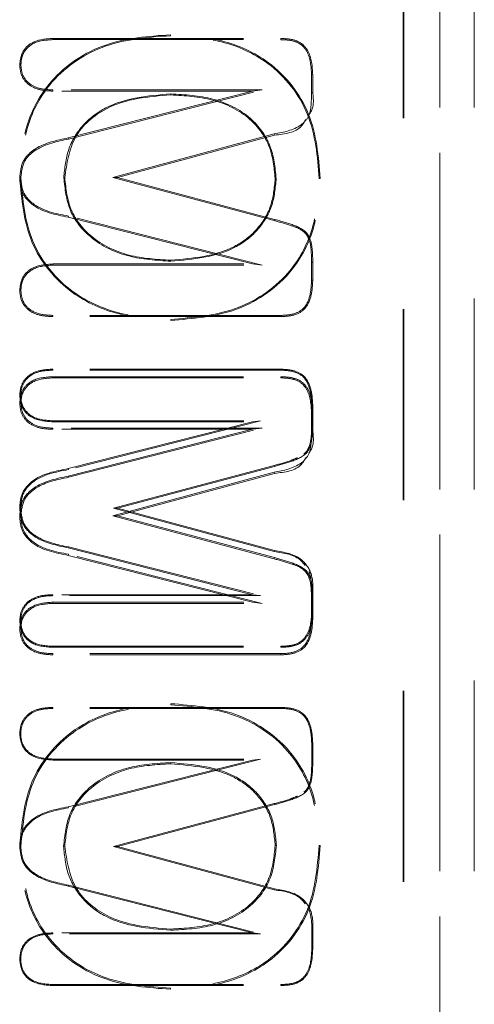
# Model space of a CAD drawing. Header units: inches. Extents: x 1802 to 2468, y -253 to -72.
# Tile 21 of 256: x 1817.034 to 1817.272, y -154.314 to -153.798. Entities that reach past the tile are written whole.
import ezdxf

# ---------------------------------------------------------------- set-up
doc = ezdxf.new("R2010")
doc.units = ezdxf.units.IN
doc.header["$LTSCALE"] = 0.5
doc.header["$MEASUREMENT"] = 0
doc.linetypes.add('HIDDEN', pattern=[0.225, 0.15, -0.075])
doc.linetypes.add('PHANTOM', pattern=[0.25, 0.125, -0.025, 0.025, -0.025, 0.025, -0.025])
doc.layers.add('SID-M-P', color=202, linetype='PHANTOM')
doc.layers.add('SVD-M-S', color=8, linetype='Continuous')

msp = doc.modelspace()

# ---------------------------------------------------------------- linework, layer by layer
at = {"layer": 'SID-M-P', "linetype": 'PHANTOM', "lineweight": 35}
msp.add_line((1817.23487, -133.74966), (1817.23487, -162.41644), dxfattribs=at)
at = {"layer": 'SVD-M-S', "linetype": 'HIDDEN', "lineweight": 18}
for p, q in [((1817.25394, -154.56773), (1817.25394, -153.54411)), ((1817.25394, -153.54411), (1817.25394, -154.56773)), ((1817.27198, -153.54411), (1817.27198, -154.56773)), ((1817.11275, -153.80644), (1817.11275, -153.80592)), ((1817.05109, -153.80851), (1817.05108, -153.80789)), ((1817.05108, -153.80789), (1817.17054, -153.80789)), ((1817.05109, -153.80851), (1817.17053, -153.80851)), ((1817.17053, -153.80851), (1817.17054, -153.80789)), ((1817.03441, -153.82161), (1817.03379, -153.82161)), ((1817.18672, -153.82685), (1817.18734, -153.82684)), ((1817.18672, -153.82685), (1817.18672, -153.83628)), ((1817.18734, -153.82684), (1817.18734, -153.83628)), ((1817.05118, -153.83483), (1817.05117, -153.83545)), ((1817.15584, -153.83545), (1817.05117, -153.83545)), ((1817.1608, -153.83483), (1817.05118, -153.83483)), ((1817.05923, -153.85996), (1817.15584, -153.83545)), ((1817.05939, -153.86056), (1817.1608, -153.83483)), ((1817.11297, -153.8369), (1817.11296, -153.83742)), ((1817.1608, -153.83483), (1817.15584, -153.83545)), ((1817.18672, -153.83628), (1817.18734, -153.83628)), ((1817.16709, -153.85792), (1817.08258, -153.88073)), ((1817.16709, -153.85792), (1817.16725, -153.85852)), ((1817.05939, -153.86056), (1817.05923, -153.85996)), ((1817.16725, -153.85852), (1817.08497, -153.88072)), ((1817.03431, -153.88063), (1817.03379, -153.88063)), ((1817.0569, -153.88082), (1817.05741, -153.88082)), ((1817.08258, -153.88073), (1817.08497, -153.88072)), ((1817.08258, -153.88073), (1817.16709, -153.90325)), ((1817.08497, -153.88072), (1817.16725, -153.90265)), ((1817.16817, -153.88124), (1817.16765, -153.88125)), ((1817.19076, -153.88125), (1817.19127, -153.88125)), ((1817.05938, -153.90089), (1817.05923, -153.90149)), ((1817.15584, -153.926), (1817.05923, -153.90149)), ((1817.1608, -153.92662), (1817.05938, -153.90089)), ((1817.16709, -153.90325), (1817.16725, -153.90265)), ((1817.11296, -153.92455), (1817.11296, -153.92403)), ((1817.05118, -153.92662), (1817.05117, -153.926)), ((1817.05117, -153.926), (1817.15584, -153.926)), ((1817.05118, -153.92662), (1817.1608, -153.92662)), ((1817.1608, -153.92662), (1817.15584, -153.926)), ((1817.18672, -153.92502), (1817.18672, -153.93448)), ((1817.18672, -153.92502), (1817.18734, -153.92502)), ((1817.18734, -153.92502), (1817.18734, -153.93449)), ((1817.18672, -153.93448), (1817.18734, -153.93449)), ((1817.03441, -153.93963), (1817.03379, -153.93963)), ((1817.05109, -153.95294), (1817.05108, -153.95356)), ((1817.17054, -153.95356), (1817.05108, -153.95356)), ((1817.17053, -153.95294), (1817.05109, -153.95294)), ((1817.11296, -153.95501), (1817.11296, -153.95553)), ((1817.17053, -153.95294), (1817.17054, -153.95356)), ((1817.17054, -153.98112), (1817.05108, -153.98112)), ((1817.05109, -153.98163), (1817.05108, -153.98112)), ((1817.17053, -153.98163), (1817.05109, -153.98163)), ((1817.17053, -153.98163), (1817.17054, -153.98112)), ((1817.05109, -153.98567), (1817.05108, -153.98506)), ((1817.05108, -153.98506), (1817.17054, -153.98506)), ((1817.05109, -153.98567), (1817.17053, -153.98567)), ((1817.17053, -153.98567), (1817.17054, -153.98506)), ((1817.03431, -153.99505), (1817.03379, -153.99505)), ((1817.03441, -153.99877), (1817.03379, -153.99877)), ((1817.18682, -154.0002), (1817.18734, -154.00019)), ((1817.18682, -154.00966), (1817.18682, -154.0002)), ((1817.18734, -154.00966), (1817.18734, -154.00019)), ((1817.18672, -154.00401), (1817.18734, -154.004)), ((1817.18672, -154.00401), (1817.18672, -154.01344)), ((1817.05118, -154.00816), (1817.05117, -154.00868)), ((1817.05117, -154.00868), (1817.15584, -154.00868)), ((1817.05118, -154.012), (1817.05117, -154.01261)), ((1817.15584, -154.01261), (1817.05117, -154.01261)), ((1817.05118, -154.00816), (1817.15997, -154.00816)), ((1817.1608, -154.012), (1817.05118, -154.012)), ((1817.15584, -154.00868), (1817.05923, -154.03319)), ((1817.05923, -154.03713), (1817.15584, -154.01261)), ((1817.15997, -154.00816), (1817.05936, -154.03369)), ((1817.05939, -154.03773), (1817.1608, -154.012)), ((1817.15997, -154.00816), (1817.15584, -154.00868)), ((1817.1608, -154.012), (1817.15584, -154.01261)), ((1817.18682, -154.00966), (1817.18734, -154.00966)), ((1817.18734, -154.00966), (1817.18734, -154.01344)), ((1817.05936, -154.03369), (1817.05923, -154.03319)), ((1817.08298, -154.05395), (1817.16712, -154.03152)), ((1817.08497, -154.05395), (1817.16725, -154.03202)), ((1817.16712, -154.03152), (1817.16725, -154.03202)), ((1817.05939, -154.03773), (1817.05923, -154.03713)), ((1817.16709, -154.03508), (1817.08258, -154.05789)), ((1817.16725, -154.03568), (1817.08497, -154.05789)), ((1817.16709, -154.03508), (1817.16725, -154.03568)), ((1817.03431, -154.05395), (1817.03379, -154.05395)), ((1817.03441, -154.05789), (1817.03379, -154.05789)), ((1817.08258, -154.05789), (1817.16709, -154.08042)), ((1817.08258, -154.05789), (1817.08497, -154.05789)), ((1817.08298, -154.05395), (1817.08497, -154.05395)), ((1817.16712, -154.07666), (1817.08298, -154.05395)), ((1817.16725, -154.07616), (1817.08497, -154.05395)), ((1817.08497, -154.05789), (1817.16725, -154.07982)), ((1817.05936, -154.07422), (1817.05923, -154.07471)), ((1817.05936, -154.07422), (1817.15997, -154.09974)), ((1817.05923, -154.07471), (1817.15584, -154.09923)), ((1817.05938, -154.07805), (1817.05923, -154.07865)), ((1817.15584, -154.10317), (1817.05923, -154.07865)), ((1817.1608, -154.10378), (1817.05938, -154.07805)), ((1817.16712, -154.07666), (1817.16725, -154.07616)), ((1817.16709, -154.08042), (1817.16725, -154.07982)), ((1817.15584, -154.09923), (1817.05117, -154.09923)), ((1817.05118, -154.09974), (1817.05117, -154.09923)), ((1817.15997, -154.09974), (1817.05118, -154.09974)), ((1817.15997, -154.09974), (1817.15584, -154.09923)), ((1817.18682, -154.0984), (1817.18734, -154.0984)), ((1817.18682, -154.10783), (1817.18682, -154.0984)), ((1817.18734, -154.10784), (1817.18734, -154.0984)), ((1817.05118, -154.10378), (1817.05117, -154.10317)), ((1817.05117, -154.10317), (1817.15584, -154.10317)), ((1817.05118, -154.10378), (1817.1608, -154.10378)), ((1817.1608, -154.10378), (1817.15584, -154.10317)), ((1817.18672, -154.10219), (1817.18734, -154.10218)), ((1817.18672, -154.10219), (1817.18672, -154.11165)), ((1817.18682, -154.10783), (1817.18734, -154.10784)), ((1817.18734, -154.10784), (1817.18734, -154.11165)), ((1817.03431, -154.11307), (1817.03379, -154.11307)), ((1817.18672, -154.11165), (1817.18734, -154.11165)), ((1817.03441, -154.11679), (1817.03379, -154.11679)), ((1817.05109, -154.12627), (1817.05108, -154.12679)), ((1817.05108, -154.12679), (1817.17054, -154.12679)), ((1817.05109, -154.13011), (1817.05108, -154.13072)), ((1817.17054, -154.13072), (1817.05108, -154.13072)), ((1817.05109, -154.12627), (1817.17053, -154.12627)), ((1817.17053, -154.13011), (1817.05109, -154.13011)), ((1817.17053, -154.12627), (1817.17054, -154.12679)), ((1817.17053, -154.13011), (1817.17054, -154.13072)), ((1817.11296, -154.15693), (1817.11296, -154.15632)), ((1817.17054, -154.15828), (1817.05108, -154.15828)), ((1817.05109, -154.1588), (1817.05108, -154.15828)), ((1817.17053, -154.1588), (1817.05109, -154.1588)), ((1817.17053, -154.1588), (1817.17054, -154.15828)), ((1817.03431, -154.17222), (1817.03379, -154.17222)), ((1817.18682, -154.17736), (1817.18734, -154.17735)), ((1817.18682, -154.18682), (1817.18682, -154.17736)), ((1817.18734, -154.18683), (1817.18734, -154.17735)), ((1817.05118, -154.18533), (1817.05117, -154.18584)), ((1817.05117, -154.18584), (1817.15584, -154.18584)), ((1817.05118, -154.18533), (1817.15997, -154.18533)), ((1817.15584, -154.18584), (1817.05923, -154.21036)), ((1817.15997, -154.18533), (1817.05936, -154.21086)), ((1817.11296, -154.18719), (1817.11296, -154.18781)), ((1817.15997, -154.18533), (1817.15584, -154.18584)), ((1817.18682, -154.18682), (1817.18734, -154.18683)), ((1817.05936, -154.21086), (1817.05923, -154.21036)), ((1817.08298, -154.23112), (1817.16712, -154.20869)), ((1817.08497, -154.23112), (1817.16725, -154.20919)), ((1817.16712, -154.20869), (1817.16725, -154.20919)), ((1817.03431, -154.23112), (1817.03379, -154.23112)), ((1817.05679, -154.23103), (1817.05741, -154.23103)), ((1817.08298, -154.23112), (1817.08497, -154.23112)), ((1817.16712, -154.25382), (1817.08298, -154.23112)), ((1817.16725, -154.25333), (1817.08497, -154.23112)), ((1817.16827, -154.2306), (1817.16765, -154.2306)), ((1817.19065, -154.2306), (1817.19127, -154.2306)), ((1817.05936, -154.25138), (1817.05923, -154.25188)), ((1817.05923, -154.25188), (1817.15584, -154.27639)), ((1817.05936, -154.25138), (1817.15997, -154.27691)), ((1817.16712, -154.25382), (1817.16725, -154.25333)), ((1817.11297, -154.27504), (1817.11296, -154.27443)), ((1817.18682, -154.27557), (1817.18734, -154.27556)), ((1817.18682, -154.285), (1817.18682, -154.27557)), ((1817.18734, -154.28501), (1817.18734, -154.27556)), ((1817.15584, -154.27639), (1817.05117, -154.27639)), ((1817.05118, -154.27691), (1817.05117, -154.27639)), ((1817.15997, -154.27691), (1817.05118, -154.27691)), ((1817.15997, -154.27691), (1817.15584, -154.27639)), ((1817.18682, -154.285), (1817.18734, -154.28501)), ((1817.03431, -154.29023), (1817.03379, -154.29023)), ((1817.05109, -154.30344), (1817.05108, -154.30395)), ((1817.05108, -154.30395), (1817.17054, -154.30395)), ((1817.05109, -154.30344), (1817.17053, -154.30344)), ((1817.11275, -154.3053), (1817.11275, -154.30592)), ((1817.17053, -154.30344), (1817.17054, -154.30395))]:
    msp.add_line(p, q, dxfattribs=at)
for points, knots in [([(1817.11275, -153.80592), (1817.10121, -153.80676), (1817.07819, -153.80843), (1817.05017, -153.82683), (1817.03558, -153.85348), (1817.03439, -153.87157), (1817.03379, -153.88063)], [0, 0, 0, 0, 0.280499, 0.559392, 0.779335, 1, 1, 1, 1]), ([(1817.19127, -153.88125), (1817.19031, -153.86966), (1817.18838, -153.84654), (1817.16743, -153.81991), (1817.1399, -153.80756), (1817.12181, -153.80647), (1817.11275, -153.80592)], [0, 0, 0, 0, 0.280165, 0.558698, 0.779043, 1, 1, 1, 1]), ([(1817.03379, -153.82161), (1817.03409, -153.81926), (1817.0347, -153.81458), (1817.04128, -153.80851), (1817.04736, -153.80812), (1817.05108, -153.80789)], [0, 0, 0, 0, 0.280121, 0.559565, 1, 1, 1, 1]), ([(1817.11275, -153.80644), (1817.10127, -153.80727), (1817.0784, -153.80893), (1817.05056, -153.82719), (1817.03608, -153.85365), (1817.0349, -153.87162), (1817.03431, -153.88063)], [0, 0, 0, 0, 0.280942, 0.559496, 0.779118, 1, 1, 1, 1]), ([(1817.03441, -153.82161), (1817.03453, -153.82011), (1817.03478, -153.81713), (1817.03708, -153.81319), (1817.04228, -153.80906), (1817.04744, -153.80874), (1817.05109, -153.80851)], [0, 0, 0, 0, 0.187199, 0.3717, 0.556354, 1, 1, 1, 1]), ([(1817.19076, -153.88125), (1817.1898, -153.86972), (1817.18789, -153.84677), (1817.16709, -153.82033), (1817.13975, -153.80806), (1817.12177, -153.80698), (1817.11275, -153.80644)], [0, 0, 0, 0, 0.280361, 0.558436, 0.77866, 1, 1, 1, 1]), ([(1817.17053, -153.80851), (1817.17232, -153.80858), (1817.17584, -153.80871), (1817.18099, -153.81038), (1817.18612, -153.81648), (1817.18647, -153.82254), (1817.18672, -153.82685)], [0, 0, 0, 0, 0.190418, 0.375788, 0.556281, 1, 1, 1, 1]), ([(1817.17054, -153.80789), (1817.17236, -153.80796), (1817.176, -153.8081), (1817.18135, -153.80985), (1817.1867, -153.81616), (1817.18707, -153.82243), (1817.18734, -153.82684)], [0, 0, 0, 0, 0.18788, 0.3748798, 0.5606873, 1, 1, 1, 1]), ([(1817.05117, -153.83545), (1817.04882, -153.83534), (1817.04413, -153.83513), (1817.038, -153.83226), (1817.03428, -153.82718), (1817.03395, -153.82347), (1817.03379, -153.82161)], [0, 0, 0, 0, 0.280959, 0.560029, 0.779778, 1, 1, 1, 1]), ([(1817.05118, -153.83483), (1817.04888, -153.83473), (1817.04434, -153.83452), (1817.03844, -153.83179), (1817.03487, -153.82694), (1817.03457, -153.82339), (1817.03441, -153.82161)], [0, 0, 0, 0, 0.285945, 0.563407, 0.780072, 1, 1, 1, 1]), ([(1817.0569, -153.88082), (1817.05739, -153.87582), (1817.05837, -153.86582), (1817.06638, -153.85263), (1817.08409, -153.83938), (1817.10107, -153.83792), (1817.11297, -153.8369)], [0, 0, 0, 0, 0.187389, 0.375014, 0.562503, 1, 1, 1, 1]), ([(1817.11297, -153.8369), (1817.1204, -153.83734), (1817.13525, -153.83822), (1817.15453, -153.84753), (1817.16641, -153.86359), (1817.16758, -153.87536), (1817.16817, -153.88124)], [0, 0, 0, 0, 0.279842, 0.559426, 0.779748, 1, 1, 1, 1]), ([(1817.18672, -153.83628), (1817.18667, -153.83838), (1817.18658, -153.84253), (1817.18575, -153.84885), (1817.17916, -153.85571), (1817.17212, -153.857), (1817.16709, -153.85792)], [0, 0, 0, 0, 0.190351, 0.37588, 0.553644, 1, 1, 1, 1]), ([(1817.18734, -153.83628), (1817.18769, -153.83967), (1817.18814, -153.84392), (1817.18576, -153.8472), (1817.18529, -153.84786)], [0, 0, 0, 0, 0.79971, 1, 1, 1, 1]), ([(1817.05741, -153.88082), (1817.05848, -153.87337), (1817.06062, -153.85848), (1817.08208, -153.83993), (1817.10124, -153.83837), (1817.11296, -153.83742)], [0, 0, 0, 0, 0.279993, 0.559592, 1, 1, 1, 1]), ([(1817.11296, -153.83742), (1817.12035, -153.83785), (1817.13508, -153.83872), (1817.15418, -153.84793), (1817.16592, -153.8638), (1817.16707, -153.87543), (1817.16765, -153.88125)], [0, 0, 0, 0, 0.280961, 0.560426, 0.779933, 1, 1, 1, 1]), ([(1817.18377, -153.85018), (1817.18307, -153.85141), (1817.17985, -153.85712), (1817.17279, -153.8579), (1817.16725, -153.85852)], [0, 0, 0, 0, 0.215277, 1, 1, 1, 1]), ([(1817.03379, -153.88072), (1817.03412, -153.87767), (1817.03461, -153.87308), (1817.03843, -153.86828), (1817.04568, -153.86279), (1817.05321, -153.86122), (1817.05923, -153.85996)], [0, 0, 0, 0, 0.248636, 0.37389, 0.499113, 1, 1, 1, 1]), ([(1817.03441, -153.88073), (1817.03472, -153.87777), (1817.03519, -153.87334), (1817.03889, -153.86871), (1817.046, -153.86334), (1817.05342, -153.8618), (1817.05939, -153.86056)], [0, 0, 0, 0, 0.245847, 0.369127, 0.492501, 1, 1, 1, 1]), ([(1817.03379, -153.88063), (1817.03482, -153.89222), (1817.03688, -153.91534), (1817.05827, -153.94163), (1817.08582, -153.95377), (1817.10391, -153.95494), (1817.11296, -153.95553)], [0, 0, 0, 0, 0.280088, 0.558604, 0.779028, 1, 1, 1, 1]), ([(1817.05923, -153.90149), (1817.0524, -153.90018), (1817.04289, -153.89837), (1817.03436, -153.88884), (1817.03398, -153.88343), (1817.03379, -153.88072)], [0, 0, 0, 0, 0.5600807, 0.7797339, 1, 1, 1, 1]), ([(1817.03431, -153.88063), (1817.03533, -153.89215), (1817.03737, -153.91511), (1817.0586, -153.94121), (1817.08597, -153.95327), (1817.10395, -153.95443), (1817.11296, -153.95501)], [0, 0, 0, 0, 0.280257, 0.558297, 0.77862, 1, 1, 1, 1]), ([(1817.05938, -153.90089), (1817.05264, -153.89962), (1817.04332, -153.89786), (1817.03495, -153.88858), (1817.03459, -153.88335), (1817.03441, -153.88073)], [0, 0, 0, 0, 0.565409, 0.781494, 1, 1, 1, 1]), ([(1817.11296, -153.92455), (1817.10552, -153.92411), (1817.09064, -153.92324), (1817.07135, -153.91412), (1817.05878, -153.89854), (1817.05752, -153.88672), (1817.0569, -153.88082)], [0, 0, 0, 0, 0.279788, 0.559453, 0.779811, 1, 1, 1, 1]), ([(1817.11296, -153.92403), (1817.10556, -153.9236), (1817.0908, -153.92274), (1817.0717, -153.91372), (1817.05927, -153.89832), (1817.05803, -153.88665), (1817.05741, -153.88082)], [0, 0, 0, 0, 0.280968, 0.56052, 0.7802, 1, 1, 1, 1]), ([(1817.16817, -153.88124), (1817.16772, -153.88618), (1817.16682, -153.89604), (1817.15884, -153.90898), (1817.14145, -153.9221), (1817.12469, -153.92354), (1817.11296, -153.92455)], [0, 0, 0, 0, 0.187349, 0.374792, 0.562344, 1, 1, 1, 1]), ([(1817.11296, -153.95553), (1817.12439, -153.95463), (1817.14719, -153.95283), (1817.17495, -153.93458), (1817.18939, -153.90816), (1817.19065, -153.89023), (1817.19127, -153.88125)], [0, 0, 0, 0, 0.280467, 0.559364, 0.779372, 1, 1, 1, 1]), ([(1817.16765, -153.88125), (1817.16721, -153.88612), (1817.16632, -153.89586), (1817.15844, -153.90864), (1817.14122, -153.92161), (1817.12461, -153.92303), (1817.11296, -153.92403)], [0, 0, 0, 0, 0.18712, 0.373893, 0.56098, 1, 1, 1, 1]), ([(1817.11296, -153.95501), (1817.12434, -153.95412), (1817.14699, -153.95233), (1817.17456, -153.93422), (1817.18889, -153.90798), (1817.19013, -153.89017), (1817.19076, -153.88125)], [0, 0, 0, 0, 0.280873, 0.559442, 0.779161, 1, 1, 1, 1]), ([(1817.16709, -153.90325), (1817.17003, -153.90408), (1817.17467, -153.90539), (1817.18034, -153.90734), (1817.18364, -153.9098), (1817.18597, -153.91381), (1817.18661, -153.91912), (1817.18668, -153.9232), (1817.18672, -153.92502)], [0, 0, 0, 0, 0.273065, 0.431486, 0.532335, 0.633624, 0.837067, 1, 1, 1, 1]), ([(1817.16725, -153.90265), (1817.1703, -153.90347), (1817.17635, -153.90508), (1817.18524, -153.90898), (1817.18723, -153.91755), (1817.1873, -153.92252), (1817.18734, -153.92502)], [0, 0, 0, 0, 0.2819089, 0.5591024, 0.7785553, 1, 1, 1, 1]), ([(1817.03379, -153.93963), (1817.03411, -153.93728), (1817.03474, -153.9326), (1817.04139, -153.92663), (1817.04746, -153.92624), (1817.05117, -153.926)], [0, 0, 0, 0, 0.279801, 0.5595, 1, 1, 1, 1]), ([(1817.03441, -153.93963), (1817.03453, -153.93813), (1817.03477, -153.93515), (1817.03717, -153.93127), (1817.04238, -153.92717), (1817.04754, -153.92685), (1817.05118, -153.92662)], [0, 0, 0, 0, 0.186949, 0.371192, 0.556281, 1, 1, 1, 1]), ([(1817.18672, -153.93448), (1817.18658, -153.93716), (1817.1863, -153.94243), (1817.18325, -153.94967), (1817.17678, -153.95269), (1817.17264, -153.95286), (1817.17053, -153.95294)], [0, 0, 0, 0, 0.28539, 0.561777, 0.776718, 1, 1, 1, 1]), ([(1817.18734, -153.93449), (1817.18719, -153.93722), (1817.18691, -153.94265), (1817.1837, -153.95014), (1817.17699, -153.95329), (1817.1727, -153.95347), (1817.17054, -153.95356)], [0, 0, 0, 0, 0.281244, 0.560257, 0.779158, 1, 1, 1, 1]), ([(1817.05108, -153.95356), (1817.04872, -153.95345), (1817.04404, -153.95324), (1817.03791, -153.95033), (1817.03427, -153.94519), (1817.03395, -153.94148), (1817.03379, -153.93963)], [0, 0, 0, 0, 0.280951, 0.559964, 0.779739, 1, 1, 1, 1]), ([(1817.05109, -153.95294), (1817.04878, -153.95284), (1817.04425, -153.95263), (1817.03834, -153.94986), (1817.03486, -153.94496), (1817.03456, -153.94141), (1817.03441, -153.93963)], [0, 0, 0, 0, 0.285899, 0.563176, 0.779823, 1, 1, 1, 1]), ([(1817.05108, -153.98112), (1817.04872, -153.98123), (1817.04404, -153.98144), (1817.03791, -153.98434), (1817.03427, -153.98949), (1817.03395, -153.99319), (1817.03379, -153.99505)], [0, 0, 0, 0, 0.280951, 0.559964, 0.779739, 1, 1, 1, 1]), ([(1817.05109, -153.98163), (1817.04877, -153.98174), (1817.04421, -153.98194), (1817.03827, -153.98474), (1817.03477, -153.98968), (1817.03446, -153.99325), (1817.03431, -153.99505)], [0, 0, 0, 0, 0.285047, 0.562619, 0.779802, 1, 1, 1, 1]), ([(1817.18682, -154.0002), (1817.18668, -153.99751), (1817.1864, -153.99221), (1817.18333, -153.98493), (1817.17681, -153.98189), (1817.17265, -153.98172), (1817.17053, -153.98163)], [0, 0, 0, 0, 0.2846728, 0.5615011, 0.7768975, 1, 1, 1, 1]), ([(1817.18734, -154.00019), (1817.18719, -153.99746), (1817.18691, -153.99203), (1817.1837, -153.98454), (1817.17699, -153.98138), (1817.1727, -153.98121), (1817.17054, -153.98112)], [0, 0, 0, 0, 0.281238, 0.560244, 0.77914, 1, 1, 1, 1]), ([(1817.03379, -153.99877), (1817.03409, -153.99643), (1817.0347, -153.99174), (1817.04128, -153.98567), (1817.04736, -153.98529), (1817.05108, -153.98506)], [0, 0, 0, 0, 0.280121, 0.559565, 1, 1, 1, 1]), ([(1817.03441, -153.99877), (1817.03453, -153.99727), (1817.03478, -153.9943), (1817.03708, -153.99036), (1817.04228, -153.98623), (1817.04744, -153.9859), (1817.05109, -153.98567)], [0, 0, 0, 0, 0.187199, 0.3717, 0.556354, 1, 1, 1, 1]), ([(1817.17053, -153.98567), (1817.17232, -153.98574), (1817.17584, -153.98588), (1817.18099, -153.98754), (1817.18612, -153.99365), (1817.18647, -153.9997), (1817.18672, -154.00401)], [0, 0, 0, 0, 0.190418, 0.375788, 0.556281, 1, 1, 1, 1]), ([(1817.17054, -153.98506), (1817.17236, -153.98513), (1817.176, -153.98527), (1817.18135, -153.98701), (1817.1867, -153.99333), (1817.18707, -153.9996), (1817.18734, -154.004)], [0, 0, 0, 0, 0.18788, 0.37488, 0.560687, 1, 1, 1, 1]), ([(1817.03379, -153.99505), (1817.03411, -153.99739), (1817.03474, -154.00207), (1817.04139, -154.00805), (1817.04746, -154.00844), (1817.05117, -154.00868)], [0, 0, 0, 0, 0.279801, 0.5595, 1, 1, 1, 1]), ([(1817.03431, -153.99505), (1817.03443, -153.99656), (1817.03467, -153.99956), (1817.03709, -154.00348), (1817.04233, -154.0076), (1817.04752, -154.00793), (1817.05118, -154.00816)], [0, 0, 0, 0, 0.1869995, 0.3717126, 0.5571335, 1, 1, 1, 1]), ([(1817.05117, -154.01261), (1817.04882, -154.01251), (1817.04413, -154.01229), (1817.038, -154.00942), (1817.03428, -154.00434), (1817.03395, -154.00063), (1817.03379, -153.99877)], [0, 0, 0, 0, 0.280959, 0.560029, 0.779778, 1, 1, 1, 1]), ([(1817.05118, -154.012), (1817.04888, -154.01189), (1817.04434, -154.01169), (1817.03844, -154.00895), (1817.03487, -154.0041), (1817.03457, -154.00056), (1817.03441, -153.99877)], [0, 0, 0, 0, 0.285945, 0.563407, 0.780072, 1, 1, 1, 1]), ([(1817.16725, -154.03202), (1817.1703, -154.03121), (1817.17635, -154.0296), (1817.18524, -154.02569), (1817.18723, -154.01712), (1817.1873, -154.01216), (1817.18734, -154.00966)], [0, 0, 0, 0, 0.2819089, 0.5591024, 0.7785553, 1, 1, 1, 1]), ([(1817.18258, -154.02555), (1817.18291, -154.02531), (1817.18418, -154.02439), (1817.18601, -154.02081), (1817.18673, -154.01558), (1817.18679, -154.01147), (1817.18682, -154.00966)], [0, 0, 0, 0, 0.072464, 0.274402, 0.67981, 1, 1, 1, 1]), ([(1817.18672, -154.01344), (1817.18667, -154.01554), (1817.18658, -154.0197), (1817.18575, -154.02602), (1817.17916, -154.03287), (1817.17212, -154.03416), (1817.16709, -154.03508)], [0, 0, 0, 0, 0.190351, 0.37588, 0.553644, 1, 1, 1, 1]), ([(1817.18734, -154.01344), (1817.18769, -154.01684), (1817.18814, -154.02108), (1817.18576, -154.02436), (1817.18529, -154.02502)], [0, 0, 0, 0, 0.79971, 1, 1, 1, 1]), ([(1817.16712, -154.03152), (1817.17011, -154.03076), (1817.17429, -154.02969), (1817.17824, -154.028), (1817.17936, -154.02752)], [0, 0, 0, 0, 0.717269, 1, 1, 1, 1]), ([(1817.18377, -154.02734), (1817.18307, -154.02857), (1817.17985, -154.03428), (1817.17279, -154.03507), (1817.16725, -154.03568)], [0, 0, 0, 0, 0.215277, 1, 1, 1, 1]), ([(1817.05923, -154.03319), (1817.0524, -154.03449), (1817.04289, -154.03631), (1817.03436, -154.04584), (1817.03398, -154.05125), (1817.03379, -154.05395)], [0, 0, 0, 0, 0.560081, 0.779734, 1, 1, 1, 1]), ([(1817.03379, -154.05789), (1817.03412, -154.05484), (1817.03461, -154.05025), (1817.03843, -154.04544), (1817.04568, -154.03996), (1817.05321, -154.03839), (1817.05923, -154.03713)], [0, 0, 0, 0, 0.248636, 0.37389, 0.499113, 1, 1, 1, 1]), ([(1817.05936, -154.03369), (1817.0526, -154.03497), (1817.04325, -154.03673), (1817.03485, -154.04606), (1817.03449, -154.05131), (1817.03431, -154.05395)], [0, 0, 0, 0, 0.564503, 0.781193, 1, 1, 1, 1]), ([(1817.03441, -154.05789), (1817.03472, -154.05494), (1817.03519, -154.05051), (1817.03889, -154.04587), (1817.046, -154.0405), (1817.05342, -154.03896), (1817.05939, -154.03773)], [0, 0, 0, 0, 0.245847, 0.369127, 0.492501, 1, 1, 1, 1]), ([(1817.03379, -154.05395), (1817.03412, -154.057), (1817.03461, -154.06159), (1817.03843, -154.0664), (1817.04568, -154.07188), (1817.05321, -154.07346), (1817.05923, -154.07471)], [0, 0, 0, 0, 0.248636, 0.37389, 0.499113, 1, 1, 1, 1]), ([(1817.05923, -154.07865), (1817.0524, -154.07735), (1817.04289, -154.07553), (1817.03436, -154.066), (1817.03398, -154.0606), (1817.03379, -154.05789)], [0, 0, 0, 0, 0.560081, 0.779734, 1, 1, 1, 1]), ([(1817.03431, -154.05395), (1817.03462, -154.05692), (1817.03509, -154.06138), (1817.03881, -154.06604), (1817.04595, -154.07143), (1817.05338, -154.07298), (1817.05936, -154.07422)], [0, 0, 0, 0, 0.246323, 0.369937, 0.493625, 1, 1, 1, 1]), ([(1817.05938, -154.07805), (1817.05264, -154.07678), (1817.04332, -154.07503), (1817.03495, -154.06574), (1817.03459, -154.06052), (1817.03441, -154.05789)], [0, 0, 0, 0, 0.565409, 0.781494, 1, 1, 1, 1]), ([(1817.18339, -154.08392), (1817.1827, -154.08307), (1817.17885, -154.07829), (1817.17241, -154.07739), (1817.16712, -154.07666)], [0, 0, 0, 0, 0.179207, 1, 1, 1, 1]), ([(1817.18734, -154.0984), (1817.18743, -154.09516), (1817.18761, -154.08877), (1817.1809, -154.0784), (1817.17246, -154.07701), (1817.16725, -154.07616)], [0, 0, 0, 0, 0.282426, 0.556471, 1, 1, 1, 1]), ([(1817.16709, -154.08042), (1817.17003, -154.08125), (1817.17467, -154.08255), (1817.18034, -154.0845), (1817.18364, -154.08697), (1817.18597, -154.09098), (1817.18661, -154.09628), (1817.18668, -154.10037), (1817.18672, -154.10219)], [0, 0, 0, 0, 0.273065, 0.431486, 0.532335, 0.633624, 0.837067, 1, 1, 1, 1]), ([(1817.16725, -154.07982), (1817.1703, -154.08063), (1817.17635, -154.08224), (1817.18524, -154.08615), (1817.18723, -154.09472), (1817.1873, -154.09969), (1817.18734, -154.10218)], [0, 0, 0, 0, 0.281909, 0.559102, 0.778555, 1, 1, 1, 1]), ([(1817.18682, -154.0984), (1817.18684, -154.09627), (1817.18687, -154.09243), (1817.18588, -154.08872), (1817.18544, -154.08706)], [0, 0, 0, 0, 0.554553, 1, 1, 1, 1]), ([(1817.05117, -154.09923), (1817.04882, -154.09934), (1817.04413, -154.09955), (1817.038, -154.10242), (1817.03428, -154.1075), (1817.03395, -154.11121), (1817.03379, -154.11307)], [0, 0, 0, 0, 0.2809589, 0.5600287, 0.779778, 1, 1, 1, 1]), ([(1817.05118, -154.09974), (1817.04887, -154.09985), (1817.0443, -154.10005), (1817.03836, -154.10281), (1817.03477, -154.1077), (1817.03446, -154.11127), (1817.03431, -154.11307)], [0, 0, 0, 0, 0.285086, 0.562822, 0.780014, 1, 1, 1, 1]), ([(1817.03379, -154.11679), (1817.03411, -154.11445), (1817.03474, -154.10977), (1817.04139, -154.10379), (1817.04746, -154.1034), (1817.05117, -154.10317)], [0, 0, 0, 0, 0.279801, 0.5595, 1, 1, 1, 1]), ([(1817.03441, -154.11679), (1817.03453, -154.11529), (1817.03477, -154.11232), (1817.03717, -154.10843), (1817.04238, -154.10433), (1817.04754, -154.10401), (1817.05118, -154.10378)], [0, 0, 0, 0, 0.186949, 0.371192, 0.556281, 1, 1, 1, 1]), ([(1817.17053, -154.12627), (1817.17233, -154.1262), (1817.17587, -154.12607), (1817.18105, -154.12439), (1817.18622, -154.11825), (1817.18657, -154.11216), (1817.18682, -154.10783)], [0, 0, 0, 0, 0.189984, 0.375633, 0.557036, 1, 1, 1, 1]), ([(1817.17054, -154.12679), (1817.17236, -154.12672), (1817.176, -154.12658), (1817.18135, -154.12483), (1817.1867, -154.11851), (1817.18707, -154.11225), (1817.18734, -154.10784)], [0, 0, 0, 0, 0.18788, 0.37488, 0.560687, 1, 1, 1, 1]), ([(1817.03379, -154.11307), (1817.03409, -154.11541), (1817.0347, -154.1201), (1817.04128, -154.12617), (1817.04736, -154.12655), (1817.05108, -154.12679)], [0, 0, 0, 0, 0.280121, 0.559565, 1, 1, 1, 1]), ([(1817.03431, -154.11307), (1817.03443, -154.11458), (1817.03468, -154.11758), (1817.037, -154.12155), (1817.04223, -154.12571), (1817.04743, -154.12604), (1817.05109, -154.12627)], [0, 0, 0, 0, 0.187214, 0.372159, 0.557204, 1, 1, 1, 1]), ([(1817.18672, -154.11165), (1817.18658, -154.11432), (1817.1863, -154.11959), (1817.18325, -154.12684), (1817.17678, -154.12985), (1817.17264, -154.13002), (1817.17053, -154.13011)], [0, 0, 0, 0, 0.28539, 0.561777, 0.776718, 1, 1, 1, 1]), ([(1817.18734, -154.11165), (1817.18719, -154.11438), (1817.18691, -154.11982), (1817.1837, -154.1273), (1817.17699, -154.13046), (1817.1727, -154.13064), (1817.17054, -154.13072)], [0, 0, 0, 0, 0.2812441, 0.5602567, 0.7791583, 1, 1, 1, 1]), ([(1817.05108, -154.13072), (1817.04872, -154.13062), (1817.04404, -154.1304), (1817.03791, -154.1275), (1817.03427, -154.12236), (1817.03395, -154.11865), (1817.03379, -154.11679)], [0, 0, 0, 0, 0.2809512, 0.5599643, 0.7797394, 1, 1, 1, 1]), ([(1817.05109, -154.13011), (1817.04878, -154.13), (1817.04425, -154.1298), (1817.03834, -154.12703), (1817.03486, -154.12212), (1817.03456, -154.11858), (1817.03441, -154.11679)], [0, 0, 0, 0, 0.285899, 0.563176, 0.779823, 1, 1, 1, 1]), ([(1817.03379, -154.23121), (1817.03482, -154.21962), (1817.03688, -154.1965), (1817.05827, -154.17022), (1817.08582, -154.15807), (1817.10391, -154.1569), (1817.11296, -154.15632)], [0, 0, 0, 0, 0.280088, 0.558604, 0.779028, 1, 1, 1, 1]), ([(1817.03441, -154.23121), (1817.03543, -154.2197), (1817.03746, -154.19678), (1817.05867, -154.17072), (1817.086, -154.15867), (1817.10396, -154.15752), (1817.11296, -154.15693)], [0, 0, 0, 0, 0.2802909, 0.5582351, 0.7785378, 1, 1, 1, 1]), ([(1817.11296, -154.15632), (1817.12439, -154.15722), (1817.14719, -154.15901), (1817.17495, -154.17726), (1817.18939, -154.20369), (1817.19065, -154.22162), (1817.19127, -154.2306)], [0, 0, 0, 0, 0.280467, 0.559364, 0.779372, 1, 1, 1, 1]), ([(1817.11296, -154.15693), (1817.12432, -154.15783), (1817.14694, -154.15961), (1817.17448, -154.1777), (1817.18879, -154.2039), (1817.19003, -154.22168), (1817.19065, -154.2306)], [0, 0, 0, 0, 0.280955, 0.559458, 0.779119, 1, 1, 1, 1]), ([(1817.05108, -154.15828), (1817.04872, -154.15839), (1817.04404, -154.15861), (1817.03791, -154.16151), (1817.03427, -154.16665), (1817.03395, -154.17036), (1817.03379, -154.17222)], [0, 0, 0, 0, 0.280951, 0.559964, 0.779739, 1, 1, 1, 1]), ([(1817.05109, -154.1588), (1817.04877, -154.1589), (1817.04421, -154.15911), (1817.03827, -154.1619), (1817.03477, -154.16685), (1817.03446, -154.17042), (1817.03431, -154.17222)], [0, 0, 0, 0, 0.285047, 0.562619, 0.779802, 1, 1, 1, 1]), ([(1817.18682, -154.17736), (1817.18668, -154.17468), (1817.1864, -154.16938), (1817.18333, -154.16209), (1817.17681, -154.15905), (1817.17265, -154.15888), (1817.17053, -154.1588)], [0, 0, 0, 0, 0.284673, 0.561501, 0.776897, 1, 1, 1, 1]), ([(1817.18734, -154.17735), (1817.18719, -154.17463), (1817.18691, -154.16919), (1817.1837, -154.16171), (1817.17699, -154.15855), (1817.1727, -154.15837), (1817.17054, -154.15828)], [0, 0, 0, 0, 0.281238, 0.560244, 0.77914, 1, 1, 1, 1]), ([(1817.03379, -154.17222), (1817.03411, -154.17456), (1817.03474, -154.17924), (1817.04139, -154.18522), (1817.04746, -154.1856), (1817.05117, -154.18584)], [0, 0, 0, 0, 0.279801, 0.5595, 1, 1, 1, 1]), ([(1817.03431, -154.17222), (1817.03443, -154.17372), (1817.03467, -154.17672), (1817.03709, -154.18064), (1817.04233, -154.18477), (1817.04752, -154.1851), (1817.05118, -154.18533)], [0, 0, 0, 0, 0.186999, 0.371713, 0.557134, 1, 1, 1, 1]), ([(1817.11296, -154.18719), (1817.10551, -154.18763), (1817.0906, -154.1885), (1817.07128, -154.19764), (1817.05868, -154.21326), (1817.05742, -154.22511), (1817.05679, -154.23103)], [0, 0, 0, 0, 0.279555, 0.559243, 0.779734, 1, 1, 1, 1]), ([(1817.11296, -154.18781), (1817.10556, -154.18824), (1817.0908, -154.1891), (1817.0717, -154.19812), (1817.05927, -154.21352), (1817.05803, -154.22519), (1817.05741, -154.23103)], [0, 0, 0, 0, 0.280968, 0.56052, 0.7802, 1, 1, 1, 1]), ([(1817.16827, -154.2306), (1817.16782, -154.22566), (1817.16692, -154.21577), (1817.15892, -154.20279), (1817.14149, -154.18965), (1817.12471, -154.1882), (1817.11296, -154.18719)], [0, 0, 0, 0, 0.187393, 0.374969, 0.562613, 1, 1, 1, 1]), ([(1817.16765, -154.2306), (1817.16721, -154.22572), (1817.16632, -154.21598), (1817.15844, -154.20321), (1817.14122, -154.19023), (1817.12461, -154.18881), (1817.11296, -154.18781)], [0, 0, 0, 0, 0.18712, 0.373893, 0.56098, 1, 1, 1, 1]), ([(1817.16725, -154.20919), (1817.1703, -154.20838), (1817.17635, -154.20677), (1817.18524, -154.20286), (1817.18723, -154.19429), (1817.1873, -154.18932), (1817.18734, -154.18683)], [0, 0, 0, 0, 0.281909, 0.559102, 0.778555, 1, 1, 1, 1]), ([(1817.18258, -154.20272), (1817.18291, -154.20247), (1817.18418, -154.20156), (1817.18601, -154.19798), (1817.18673, -154.19275), (1817.18679, -154.18864), (1817.18682, -154.18682)], [0, 0, 0, 0, 0.072464, 0.274402, 0.67981, 1, 1, 1, 1]), ([(1817.16712, -154.20869), (1817.17011, -154.20792), (1817.17429, -154.20686), (1817.17824, -154.20517), (1817.17936, -154.20469)], [0, 0, 0, 0, 0.717269, 1, 1, 1, 1]), ([(1817.05923, -154.21036), (1817.0524, -154.21166), (1817.04289, -154.21348), (1817.03436, -154.22301), (1817.03398, -154.22841), (1817.03379, -154.23112)], [0, 0, 0, 0, 0.560081, 0.779734, 1, 1, 1, 1]), ([(1817.05936, -154.21086), (1817.0526, -154.21213), (1817.04325, -154.2139), (1817.03485, -154.22322), (1817.03449, -154.22848), (1817.03431, -154.23112)], [0, 0, 0, 0, 0.564503, 0.781193, 1, 1, 1, 1]), ([(1817.03379, -154.23112), (1817.03412, -154.23417), (1817.03461, -154.23876), (1817.03843, -154.24357), (1817.04568, -154.24905), (1817.05321, -154.25062), (1817.05923, -154.25188)], [0, 0, 0, 0, 0.2486362, 0.3738895, 0.4991131, 1, 1, 1, 1]), ([(1817.11275, -154.30592), (1817.10121, -154.30508), (1817.07819, -154.30341), (1817.05017, -154.28502), (1817.03558, -154.25837), (1817.03439, -154.24027), (1817.03379, -154.23121)], [0, 0, 0, 0, 0.280499, 0.559392, 0.779335, 1, 1, 1, 1]), ([(1817.03431, -154.23112), (1817.03462, -154.23409), (1817.03509, -154.23854), (1817.03881, -154.24321), (1817.04595, -154.2486), (1817.05338, -154.25014), (1817.05936, -154.25138)], [0, 0, 0, 0, 0.246323, 0.369937, 0.493625, 1, 1, 1, 1]), ([(1817.11275, -154.3053), (1817.10128, -154.30447), (1817.07844, -154.30282), (1817.05064, -154.28458), (1817.03618, -154.25816), (1817.035, -154.24021), (1817.03441, -154.23121)], [0, 0, 0, 0, 0.281032, 0.559518, 0.779075, 1, 1, 1, 1]), ([(1817.05679, -154.23103), (1817.05729, -154.23604), (1817.05827, -154.24606), (1817.0663, -154.25928), (1817.08404, -154.27256), (1817.10106, -154.27402), (1817.11297, -154.27504)], [0, 0, 0, 0, 0.187431, 0.375191, 0.562741, 1, 1, 1, 1]), ([(1817.05741, -154.23103), (1817.05848, -154.23848), (1817.06062, -154.25336), (1817.08208, -154.27191), (1817.10124, -154.27347), (1817.11296, -154.27443)], [0, 0, 0, 0, 0.279993, 0.559592, 1, 1, 1, 1]), ([(1817.19065, -154.2306), (1817.1897, -154.24211), (1817.18779, -154.26503), (1817.16703, -154.29143), (1817.13972, -154.30368), (1817.12176, -154.30476), (1817.11275, -154.3053)], [0, 0, 0, 0, 0.280401, 0.558384, 0.778583, 1, 1, 1, 1]), ([(1817.19127, -154.2306), (1817.19031, -154.24219), (1817.18838, -154.2653), (1817.16743, -154.29193), (1817.1399, -154.30429), (1817.12181, -154.30538), (1817.11275, -154.30592)], [0, 0, 0, 0, 0.2801646, 0.5586978, 0.7790431, 1, 1, 1, 1]), ([(1817.11296, -154.27443), (1817.12035, -154.27399), (1817.13508, -154.27312), (1817.15418, -154.26391), (1817.16592, -154.24805), (1817.16707, -154.23642), (1817.16765, -154.2306)], [0, 0, 0, 0, 0.280961, 0.560426, 0.779933, 1, 1, 1, 1]), ([(1817.11297, -154.27504), (1817.1204, -154.2746), (1817.13528, -154.27372), (1817.1546, -154.26439), (1817.16651, -154.2483), (1817.16768, -154.2365), (1817.16827, -154.2306)], [0, 0, 0, 0, 0.279621, 0.559229, 0.779711, 1, 1, 1, 1]), ([(1817.18339, -154.26109), (1817.1827, -154.26023), (1817.17885, -154.25546), (1817.17241, -154.25456), (1817.16712, -154.25382)], [0, 0, 0, 0, 0.179207, 1, 1, 1, 1]), ([(1817.18734, -154.27556), (1817.18743, -154.27232), (1817.18761, -154.26593), (1817.1809, -154.25556), (1817.17246, -154.25418), (1817.16725, -154.25333)], [0, 0, 0, 0, 0.282426, 0.556471, 1, 1, 1, 1]), ([(1817.18682, -154.27557), (1817.18684, -154.27343), (1817.18687, -154.26959), (1817.18588, -154.26588), (1817.18544, -154.26423)], [0, 0, 0, 0, 0.554553, 1, 1, 1, 1]), ([(1817.05117, -154.27639), (1817.04882, -154.2765), (1817.04413, -154.27672), (1817.038, -154.27958), (1817.03428, -154.28467), (1817.03395, -154.28838), (1817.03379, -154.29023)], [0, 0, 0, 0, 0.280959, 0.560029, 0.779778, 1, 1, 1, 1]), ([(1817.05118, -154.27691), (1817.04887, -154.27701), (1817.0443, -154.27722), (1817.03836, -154.27998), (1817.03477, -154.28487), (1817.03446, -154.28844), (1817.03431, -154.29023)], [0, 0, 0, 0, 0.285086, 0.562822, 0.780014, 1, 1, 1, 1]), ([(1817.17053, -154.30344), (1817.17233, -154.30337), (1817.17587, -154.30323), (1817.18105, -154.30155), (1817.18622, -154.29542), (1817.18657, -154.28932), (1817.18682, -154.285)], [0, 0, 0, 0, 0.189984, 0.375633, 0.557036, 1, 1, 1, 1]), ([(1817.17054, -154.30395), (1817.17236, -154.30388), (1817.176, -154.30374), (1817.18135, -154.30199), (1817.1867, -154.29568), (1817.18707, -154.28941), (1817.18734, -154.28501)], [0, 0, 0, 0, 0.18788, 0.37488, 0.560687, 1, 1, 1, 1]), ([(1817.03379, -154.29023), (1817.03409, -154.29258), (1817.0347, -154.29727), (1817.04128, -154.30334), (1817.04736, -154.30372), (1817.05108, -154.30395)], [0, 0, 0, 0, 0.280121, 0.559565, 1, 1, 1, 1]), ([(1817.03431, -154.29023), (1817.03443, -154.29174), (1817.03468, -154.29474), (1817.037, -154.29872), (1817.04223, -154.30288), (1817.04743, -154.30321), (1817.05109, -154.30344)], [0, 0, 0, 0, 0.187214, 0.372159, 0.557204, 1, 1, 1, 1])]:
    msp.add_open_spline(points, degree=3, knots=knots, dxfattribs=at)

doc.saveas('drawing.dxf')
